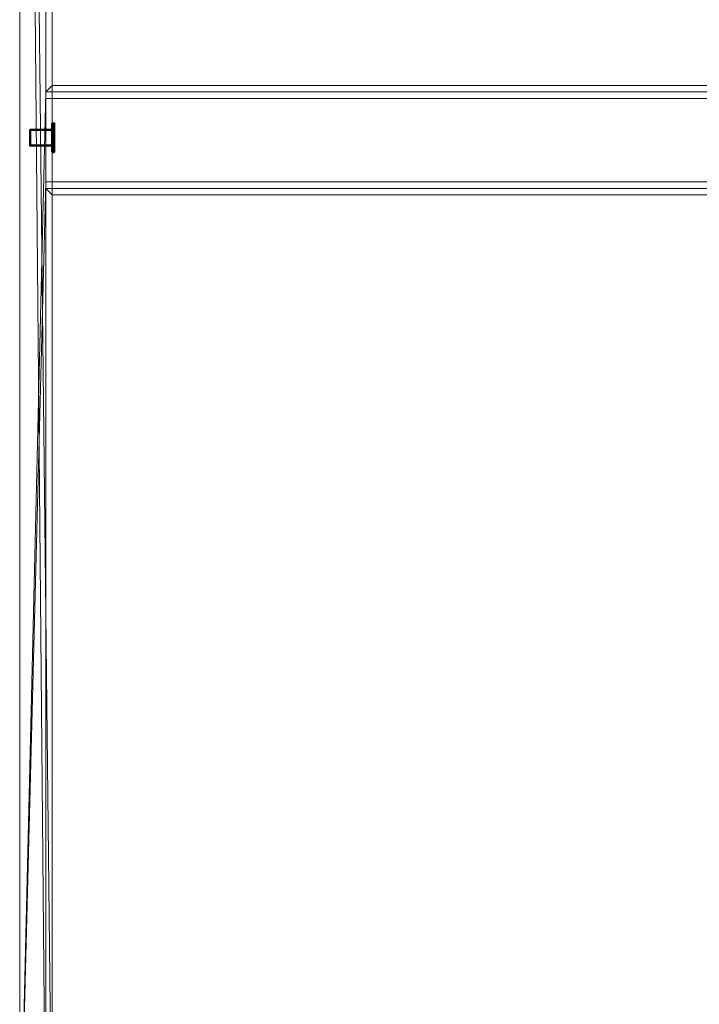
# Model space of a CAD drawing. Header units: inches. Extents: x 361 to 802, y -362 to 528.
# Tile 141 of 256: x 576 to 641, y -225 to -130. Entities that reach past the tile are written whole.
import ezdxf

# ---------------------------------------------------------------- set-up
doc = ezdxf.new("R2010")
doc.units = ezdxf.units.IN
doc.header["$MEASUREMENT"] = 0
for name, color, linetype, lineweight in [('A-WALL', 113, 'Continuous', 13), ('E-ELEC-FIXT', 91, 'Continuous', 50), ('I-WALL', 2, 'Continuous', 13)]:
    doc.layers.add(name, color=color, linetype=linetype, lineweight=lineweight)

# ---------------------------------------------------------------- blocks, each defined once
blk = doc.blocks.new('ST-VDC-01_ARCH_REF_v001_rvt_rvt-1-3D - Electrical Coordination')
at = {"layer": 'A-WALL', "color": 253}
mesh = blk.add_polyface(dxfattribs=at)
corners = [(578.354, -242.422, 11.089), (575.854, -242.422, 11.089), (575.854, 33.249, 11.089), (575.854, 45.249, 11.089), (578.354, 45.249, 11.089)]
mesh.append_faces([[corners[k] for k in face] for face in [(2, 0, 1)]], dxfattribs={"vtx0": -1, "color": 253})
mesh.append_faces([[corners[k] for k in face] for face in [(4, 0, 2, 3)]], dxfattribs={"vtx1": -1, "color": 253})
mesh = blk.add_polyface(dxfattribs=at)
corners = [(575.854, -242.422, 11.089), (575.854, -242.422, 91), (575.854, 38.874, 91), (575.854, 45.249, 91), (575.854, 45.249, 11.089), (575.854, 33.249, 11.089)]
mesh.append_faces([[corners[k] for k in face] for face in [(2, 3, 4, 5), (5, 0, 1, 2)]], dxfattribs={"vtx3": -1, "color": 253})
at = {"layer": 'A-WALL', "color": 254}
mesh = blk.add_polyface(dxfattribs=at)
corners = [(575.854, 45.249, 91), (575.854, 38.874, 91), (575.854, -242.422, 91), (578.979, -242.422, 91), (578.979, 45.249, 91)]
mesh.append_faces([[corners[k] for k in face] for face in [(1, 4, 0)]], dxfattribs={"vtx0": -1, "color": 254})
mesh.append_faces([[corners[k] for k in face] for face in [(3, 4, 1, 2)]], dxfattribs={"vtx1": -1, "color": 254})
at = {"layer": 'A-WALL', "color": 253}
mesh = blk.add_polyface(dxfattribs=at)
corners = [(575.854, -242.422, 217.654), (578.354, -242.422, 217.654), (578.354, -146.611, 217.654), (578.354, -145.986, 217.654), (578.354, -137.986, 217.654), (578.354, -137.361, 217.654), (578.354, 45.249, 217.654), (577.729, 45.249, 217.654), (575.854, 45.249, 217.654), (575.854, 33.249, 217.654)]
mesh.append_faces([[corners[k] for k in face] for face in [(0, 3, 4, 5)]], dxfattribs={"vtx0": -1, "vtx3": -1, "color": 253})
mesh.append_faces([[corners[k] for k in face] for face in [(2, 3, 0, 1)]], dxfattribs={"vtx1": -1, "color": 253})
mesh.append_faces([[corners[k] for k in face] for face in [(9, 0, 5, 6)]], dxfattribs={"vtx1": -1, "vtx3": -1, "color": 253})
mesh.append_faces([[corners[k] for k in face] for face in [(7, 8, 9, 6)]], dxfattribs={"vtx2": -1, "color": 253})
mesh = blk.add_polyface(dxfattribs=at)
corners = [(575.854, 45.249, 97), (575.854, 38.874, 97), (575.854, -242.422, 97), (575.854, -242.422, 217.654), (575.854, 33.249, 217.654), (575.854, 45.249, 217.654)]
mesh.append_faces([[corners[k] for k in face] for face in [(5, 0, 1, 4), (2, 3, 4, 1)]], dxfattribs={"vtx2": -1, "color": 253})
at = {"layer": 'A-WALL', "color": 254}
mesh = blk.add_polyface(dxfattribs=at)
corners = [(575.854, -242.422, 97), (575.854, 38.874, 97), (575.854, 45.249, 97), (578.979, 45.249, 97), (578.979, -242.422, 97)]
mesh.append_faces([[corners[k] for k in face] for face in [(1, 4, 0)]], dxfattribs={"vtx0": -1, "color": 254})
mesh.append_faces([[corners[k] for k in face] for face in [(3, 4, 1, 2)]], dxfattribs={"vtx1": -1, "color": 254})
mesh = blk.add_polyface(dxfattribs=at)
corners = [(578.979, -242.422, 11.089), (578.354, -242.422, 11.089), (578.354, 45.249, 11.089), (578.979, 45.249, 11.089)]
mesh.append_faces([[corners[k] for k in face] for face in [(1, 2, 3, 0)]], dxfattribs={"color": 254})
mesh = blk.add_polyface(dxfattribs=at)
corners = [(578.979, -146.611, 217.654), (578.354, -146.611, 217.654), (578.354, -242.422, 217.654), (578.979, -242.422, 217.654), (578.979, -147.236, 217.654), (578.979, -137.361, 217.654), (578.979, -136.736, 217.654), (578.979, 45.249, 217.654), (578.354, 45.249, 217.654), (578.354, -137.361, 217.654)]
mesh.append_faces([[corners[k] for k in face] for face in [(1, 4, 0), (6, 9, 5)]], dxfattribs={"vtx0": -1, "color": 254})
mesh.append_faces([[corners[k] for k in face] for face in [(8, 9, 6, 7)]], dxfattribs={"vtx1": -1, "color": 254})
mesh.append_faces([[corners[k] for k in face] for face in [(2, 3, 4, 1)]], dxfattribs={"vtx2": -1, "color": 254})
mesh = blk.add_polyface(dxfattribs=at)
corners = [(578.979, 45.249, 11.089), (578.979, 45.249, 91), (578.979, -242.422, 91), (578.979, -242.422, 11.089)]
mesh.append_faces([[corners[k] for k in face] for face in [(2, 3, 0, 1)]], dxfattribs={"color": 254})
mesh = blk.add_polyface(dxfattribs=at)
corners = [(578.979, 45.249, 97), (578.979, 45.249, 217.654), (578.979, -136.736, 217.654), (578.979, -147.236, 217.654), (578.979, -242.422, 217.654), (578.979, -242.422, 97)]
mesh.append_faces([[corners[k] for k in face] for face in [(3, 4, 5, 2), (0, 1, 2, 5)]], dxfattribs={"vtx2": -1, "color": 254})
at = {"layer": 'I-WALL', "color": 254}
mesh = blk.add_polyface(dxfattribs=at)
corners = [(706.08, -137.361, 217.654), (706.08, -136.736, 217.654), (578.979, -136.736, 217.654), (578.979, -137.361, 217.654)]
mesh.append_faces([[corners[k] for k in face] for face in [(3, 0, 1, 2)]], dxfattribs={"color": 254})
mesh = blk.add_polyface(dxfattribs=at)
corners = [(706.08, -147.236, 197), (578.979, -147.236, 197), (578.979, -136.736, 197), (706.08, -136.736, 197)]
mesh.append_faces([[corners[k] for k in face] for face in [(3, 0, 1, 2)]], dxfattribs={"color": 254})
mesh = blk.add_polyface(dxfattribs=at)
corners = [(578.979, -136.736, 197), (578.979, -136.736, 217.654), (706.08, -136.736, 217.654), (706.08, -136.736, 197)]
mesh.append_faces([[corners[k] for k in face] for face in [(2, 3, 0, 1)]], dxfattribs={"color": 254})
mesh = blk.add_polyface(dxfattribs=at)
corners = [(578.979, -147.236, 197), (578.979, -147.236, 217.654), (578.979, -136.736, 217.654), (578.979, -136.736, 197)]
mesh.append_faces([[corners[k] for k in face] for face in [(3, 0, 1, 2)]], dxfattribs={"color": 254})
mesh = blk.add_polyface(dxfattribs=at)
corners = [(706.08, -137.986, 217.654), (706.08, -137.361, 217.654), (578.979, -137.361, 217.654), (578.354, -137.361, 217.654), (578.354, -137.986, 217.654), (578.979, -137.986, 217.654)]
mesh.append_faces([[corners[k] for k in face] for face in [(3, 4, 5, 2)]], dxfattribs={"vtx2": -1, "color": 254})
mesh.append_faces([[corners[k] for k in face] for face in [(5, 0, 1, 2)]], dxfattribs={"vtx3": -1, "color": 254})
mesh = blk.add_polyface(dxfattribs=at)
corners = [(706.08, -145.986, 217.654), (706.08, -137.986, 217.654), (578.979, -137.986, 217.654), (578.354, -137.986, 217.654), (578.354, -145.986, 217.654), (578.979, -145.986, 217.654)]
mesh.append_faces([[corners[k] for k in face] for face in [(0, 1, 2, 5), (3, 4, 5, 2)]], dxfattribs={"vtx2": -1, "color": 254})
mesh = blk.add_polyface(dxfattribs=at)
corners = [(706.08, -146.611, 217.654), (706.08, -145.986, 217.654), (578.979, -145.986, 217.654), (578.354, -145.986, 217.654), (578.354, -146.611, 217.654), (578.979, -146.611, 217.654)]
mesh.append_faces([[corners[k] for k in face] for face in [(4, 5, 2, 3)]], dxfattribs={"vtx1": -1, "color": 254})
mesh.append_faces([[corners[k] for k in face] for face in [(5, 0, 1, 2)]], dxfattribs={"vtx3": -1, "color": 254})
mesh = blk.add_polyface(dxfattribs=at)
corners = [(706.08, -147.236, 217.654), (706.08, -146.611, 217.654), (578.979, -146.611, 217.654), (578.979, -147.236, 217.654)]
mesh.append_faces([[corners[k] for k in face] for face in [(3, 0, 1, 2)]], dxfattribs={"color": 254})
mesh = blk.add_polyface(dxfattribs=at)
corners = [(578.979, -147.236, 197), (706.08, -147.236, 197), (706.08, -147.236, 217.654), (578.979, -147.236, 217.654)]
mesh.append_faces([[corners[k] for k in face] for face in [(3, 0, 1, 2)]], dxfattribs={"color": 254})
blk = doc.blocks.new('Duplex Receptacle - Standard-516793-3D - Electrical Coordination')
at = {"layer": 'E-ELEC-FIXT'}
mesh = blk.add_polyface(dxfattribs=at)
corners = [(1.375, 2.25, 0.187), (-1.375, 2.25, 0.187), (-1.375, -0.911, 0.187), (1.375, -0.911, 0.187)]
mesh.append_faces([[corners[k] for k in face] for face in [(3, 0, 1, 2)]])
mesh = blk.add_polyface(dxfattribs=at)
corners = [(-1.375, 2.25, 0.187), (1.375, 2.25, 0.187), (1.375, 2.25), (-1.375, 2.25)]
mesh.append_faces([[corners[k] for k in face] for face in [(0, 1, 2, 3)]])
mesh = blk.add_polyface(dxfattribs=at)
corners = [(-1.375, -0.911, 0.187), (-1.375, 2.25, 0.187), (-1.375, 2.25), (-1.375, -0.911)]
mesh.append_faces([[corners[k] for k in face] for face in [(0, 1, 2, 3)]])
mesh = blk.add_polyface(dxfattribs=at)
corners = [(1.375, 2.25), (1.375, -0.911), (-1.375, -0.911), (-1.375, 2.25)]
mesh.append_faces([[corners[k] for k in face] for face in [(1, 2, 3, 0)]])
mesh = blk.add_polyface(dxfattribs=at)
corners = [(1.375, 2.25, 0.187), (1.375, -0.911, 0.187), (1.375, -0.911), (1.375, 2.25)]
mesh.append_faces([[corners[k] for k in face] for face in [(0, 1, 2, 3)]])
mesh = blk.add_polyface(dxfattribs=at)
corners = [(0.75, 1.5), (-0.75, 1.5), (-0.75, -0.911), (0.75, -0.911)]
mesh.append_faces([[corners[k] for k in face] for face in [(3, 0, 1, 2)]])
mesh = blk.add_polyface(dxfattribs=at)
corners = [(-0.75, 1.5), (0.75, 1.5), (0.75, 1.5, -2.125), (-0.75, 1.5, -2.125)]
mesh.append_faces([[corners[k] for k in face] for face in [(0, 1, 2, 3)]])
mesh = blk.add_polyface(dxfattribs=at)
corners = [(-0.75, -0.911), (-0.75, 1.5), (-0.75, 1.5, -2.125), (-0.75, -0.911, -2.125)]
mesh.append_faces([[corners[k] for k in face] for face in [(0, 1, 2, 3)]])
mesh = blk.add_polyface(dxfattribs=at)
corners = [(0.75, 1.5, -2.125), (0.75, -0.911, -2.125), (-0.75, -0.911, -2.125), (-0.75, 1.5, -2.125)]
mesh.append_faces([[corners[k] for k in face] for face in [(2, 3, 0, 1)]])
mesh = blk.add_polyface(dxfattribs=at)
corners = [(0.75, 1.5), (0.75, -0.911), (0.75, -0.911, -2.125), (0.75, 1.5, -2.125)]
mesh.append_faces([[corners[k] for k in face] for face in [(3, 0, 1, 2)]])
mesh = blk.add_polyface(dxfattribs=at)
corners = [(1.375, -0.911, 0.187), (-1.375, -0.911, 0.187), (-1.375, -0.911), (1.375, -0.911)]
mesh.append_faces([[corners[k] for k in face] for face in [(2, 3, 0, 1)]])
mesh = blk.add_polyface(dxfattribs=at)
corners = [(0.75, -0.911), (-0.75, -0.911), (-0.75, -0.911, -2.125), (0.75, -0.911, -2.125)]
mesh.append_faces([[corners[k] for k in face] for face in [(2, 3, 0, 1)]])

msp = doc.modelspace()

# ---------------------------------------------------------------- block references
at = {"color": 251, "lineweight": 9}
msp.add_blockref('ST-VDC-01_ARCH_REF_v001_rvt_rvt-1-3D - Electrical Coordination', (0, 0), dxfattribs=at)
at = {"layer": 'E-ELEC-FIXT', "extrusion": (1, 0, 0)}
msp.add_blockref('Duplex Receptacle - Standard-516793-3D - Electrical Coordination', (-141.751, 12, 578.979), dxfattribs=at)

doc.saveas('drawing.dxf')
